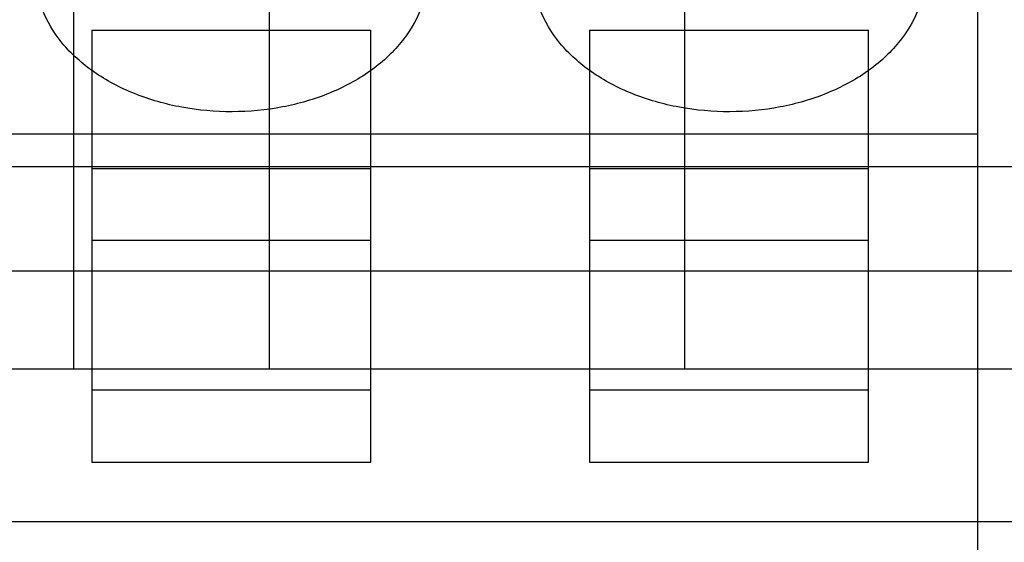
# Model space of a CAD drawing. Header units: millimetres. Extents: x 26 to 199, y 39 to 272.
# Tile 8 of 29: x 78.79 to 88.84, y 246.13 to 251.47. Entities that reach past the tile are written whole.
import ezdxf

# ---------------------------------------------------------------- set-up
doc = ezdxf.new("R2010")
doc.units = ezdxf.units.MM
doc.header["$LTSCALE"] = 20.161232
doc.layers.get('0').update_dxf_attribs({"linetype": 'CONTINUOUS'})

msp = doc.modelspace()

# ---------------------------------------------------------------- linework, layer by layer
at = {"color": 7, "linetype": 'Continuous'}
for p, q in [((85.579, 267.402), (85.579, 247.902)), ((79.342, 263.902), (79.342, 247.902)), ((81.341, 263.902), (81.341, 247.902)), ((88.574, 239.697), (88.574, 256.299)), ((79.529, 251.364), (79.529, 246.952)), ((79.529, 251.364), (82.379, 251.364)), ((82.379, 246.952), (82.379, 251.364)), ((84.609, 251.364), (84.609, 246.952)), ((84.609, 251.364), (87.459, 251.364)), ((87.459, 246.952), (87.459, 251.364)), ((73.334, 250.303), (88.574, 250.303)), ((73.334, 249.969), (144.454, 249.969)), ((79.529, 249.95), (82.379, 249.95)), ((84.609, 249.95), (87.459, 249.95)), ((82.379, 249.215), (79.529, 249.215)), ((87.459, 249.215), (84.609, 249.215)), ((179.874, 248.902), (44.874, 248.902)), ((180.028, 247.902), (69.72, 247.902)), ((82.379, 247.687), (79.529, 247.687)), ((87.459, 247.687), (84.609, 247.687)), ((79.529, 246.952), (82.379, 246.952)), ((84.609, 246.952), (87.459, 246.952)), ((152.614, 246.344), (73.334, 246.344))]:
    msp.add_line(p, q, dxfattribs=at)
for points in [[(82.954, 251.944), (82.954, 251.82), (82.904, 251.561), (82.693, 251.213), (82.368, 250.921), (81.953, 250.7), (81.474, 250.562), (80.962, 250.514), (80.449, 250.559), (79.968, 250.695), (79.549, 250.915), (79.219, 251.208), (79.005, 251.559), (78.954, 251.819), (78.954, 251.944)], [(88.034, 251.944), (88.034, 251.82), (87.984, 251.561), (87.773, 251.213), (87.448, 250.921), (87.033, 250.7), (86.554, 250.562), (86.042, 250.514), (85.529, 250.559), (85.048, 250.695), (84.629, 250.915), (84.299, 251.208), (84.085, 251.559), (84.034, 251.819), (84.034, 251.944)]]:
    msp.add_open_spline(points, degree=3, knots=[0, 0, 0, 0, 0.069294, 0.142826, 0.222937, 0.309695, 0.402588, 0.49855, 0.594484, 0.687565, 0.775102, 0.85617, 0.930449, 1, 1, 1, 1], dxfattribs=at)

doc.saveas('drawing.dxf')
